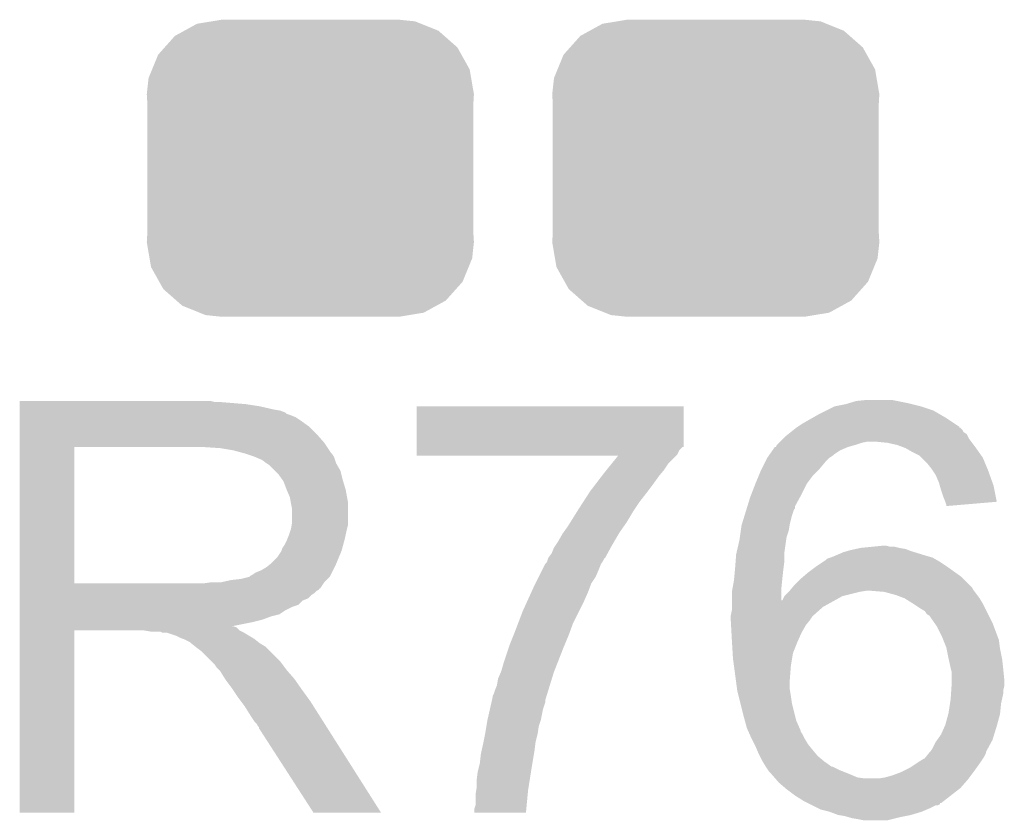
# Model space of a CAD drawing. Extents: x -9 to 122, y -9 to 65.
# Tile 100 of 256: x 10.91 to 13.24, y 57.06 to 58.96. Entities that reach past the tile are written whole.
import ezdxf

# ---------------------------------------------------------------- set-up
doc = ezdxf.new("R2010")
doc.units = 0
doc.layers.get('0').update_dxf_attribs({"linetype": 'CONTINUOUS'})
doc.layers.add('CLICKER_4_FOR_R7FA4M2A_V100_GTO', color=12, linetype='CONTINUOUS')
doc.layers.add('CLICKER_4_FOR_R7FA4M2A_V100_GTS', color=13, linetype='CONTINUOUS')

# ---------------------------------------------------------------- blocks, each defined once
blk = doc.blocks.new('CUSTOM_171')
for points in [[(-0.233628, 0.347838), (-0.20955, 0.35179), (0.247972, 0.347838), (0.20955, 0.35179)], [(-0.298526, 0.325596), (-0.268438, 0.342124), (0.30335, 0.325596), (0.2622, 0.342124)], [(-0.268438, 0.342124), (-0.233628, 0.347838), (0.2622, 0.342124), (0.247972, 0.347838)], [(-0.34504, 0.286174), (-0.320744, 0.31339), (0.348152, 0.286174), (0.317222, 0.31339)], [(-0.320744, 0.31339), (-0.298526, 0.325596), (0.317222, 0.31339), (0.30335, 0.325596)], [(-0.360486, 0.26887), (-0.34504, 0.286174), (0.357822, 0.26887), (0.348152, 0.286174)], [(-0.37475, 0.234078), (-0.360486, 0.26887), (0.377262, 0.234078), (0.357822, 0.26887)], [(-0.383124, 0.213652), (-0.37475, 0.234078), (0.380766, 0.213652), (0.377262, 0.234078)], [(-0.38735, 0.17526), (-0.383124, 0.213652), (0.38735, 0.17526), (0.380766, 0.213652)], [(-0.38608, 0.154124), (-0.38735, 0.17526), (0.38608, 0.154124), (0.38735, 0.17526)], [(-0.38608, -0.154124), (-0.38608, 0.154124), (0.38608, -0.154124), (0.38608, 0.154124)], [(-0.38735, -0.17526), (-0.38608, -0.154124), (0.38735, -0.17526), (0.38608, -0.154124)], [(-0.380764, -0.213652), (-0.38735, -0.17526), (0.383124, -0.213652), (0.38735, -0.17526)], [(-0.377262, -0.234078), (-0.380764, -0.213652), (0.374748, -0.234078), (0.383124, -0.213652)], [(-0.35782, -0.26887), (-0.377262, -0.234078), (0.360486, -0.26887), (0.374748, -0.234078)], [(-0.348152, -0.286174), (-0.35782, -0.26887), (0.345038, -0.286174), (0.360486, -0.26887)], [(-0.31722, -0.31339), (-0.348152, -0.286174), (0.320744, -0.31339), (0.345038, -0.286174)], [(-0.30335, -0.325596), (-0.31722, -0.31339), (0.298524, -0.325596), (0.320744, -0.31339)], [(-0.262198, -0.342124), (-0.30335, -0.325596), (0.268438, -0.342124), (0.298524, -0.325596)], [(-0.247972, -0.347838), (-0.262198, -0.342124), (0.233626, -0.347838), (0.268438, -0.342124)], [(-0.20955, -0.35179), (-0.247972, -0.347838), (0.20955, -0.35179), (0.233626, -0.347838)]]:
    blk.add_solid(points)

msp = doc.modelspace()

# ---------------------------------------------------------------- linework, layer by layer
at = {"layer": 'CLICKER_4_FOR_R7FA4M2A_V100_GTO'}
for points in [[(10.90932, 58.05424), (10.909322, 58.05678), (11.371582, 58.05424), (11.361422, 58.05678)], [(10.90932, 58.04916), (10.90932, 58.05424), (11.44524, 58.04916), (11.38428, 58.05424)], [(10.90932, 58.04408), (10.90932, 58.04916), (11.47826, 58.04408), (11.44524, 58.04916)], [(10.90932, 58.03646), (10.90932, 58.04408), (11.51128, 58.03646), (11.47826, 58.04408)], [(11.849102, 57.94756), (11.84912, 58.044058), (12.481538, 57.94756), (12.48156, 58.044058)], [(11.84912, 58.044058), (11.849122, 58.04408), (12.48156, 58.044058), (11.849122, 58.04408)], [(12.81938, 58.03392), (12.839702, 58.04408), (13.073382, 58.03392), (13.042898, 58.04408)], [(12.839702, 58.04408), (12.8651, 58.04916), (13.042898, 58.04408), (13.02258, 58.04916)], [(12.8651, 58.04916), (12.873566, 58.0517), (13.02258, 58.04916), (13.01242, 58.0517)], [(12.873566, 58.0517), (12.890502, 58.05678), (13.01242, 58.0517), (12.987022, 58.05678)], [(12.890502, 58.05678), (12.915898, 58.05932), (12.987022, 58.05678), (12.974322, 58.05932)], [(10.90932, 58.033918), (10.90932, 58.03646), (11.526522, 58.033918), (11.51128, 58.03646)], [(10.90932, 58.028836), (10.90932, 58.033918), (11.53922, 58.028836), (11.526522, 58.033918)], [(10.90932, 58.0263), (10.90932, 58.028836), (11.541764, 58.0263), (11.53922, 58.028836)], [(10.90932, 58.02376), (10.90932, 58.0263), (11.54938, 58.02376), (11.541764, 58.0263)], [(10.90932, 58.018678), (10.90932, 58.02376), (11.562082, 58.018678), (11.54938, 58.02376)], [(10.90932, 58.00852), (10.90932, 58.018678), (11.57732, 58.00852), (11.562082, 58.018678)], [(12.763498, 58.003438), (12.785728, 58.016142), (13.122906, 58.003438), (13.10386, 58.016142)], [(12.785728, 58.016142), (12.79906, 58.02376), (13.10386, 58.016142), (13.0908, 58.02376)], [(12.79906, 58.02376), (12.81938, 58.03392), (13.0908, 58.02376), (13.073382, 58.03392)], [(10.90932, 57.995818), (10.90932, 58.00852), (11.595102, 57.995818), (11.57732, 58.00852)], [(10.90932, 57.97804), (10.90932, 57.995818), (11.61288, 57.97804), (11.595102, 57.995818)], [(12.741904, 57.988196), (12.748252, 57.993274), (13.141962, 57.988196), (13.136886, 57.993274)], [(12.748252, 57.993274), (12.74826, 57.99328), (13.136886, 57.993274), (13.134362, 57.99328)], [(12.74826, 57.99328), (12.752054, 57.99581), (13.134362, 57.99328), (13.13434, 57.99581)], [(12.752054, 57.99581), (12.763498, 58.003438), (13.13434, 57.99581), (13.122906, 58.003438)], [(10.909318, 57.95772), (10.90932, 57.97804), (11.63066, 57.95772), (11.61288, 57.97804)], [(12.71016, 57.96026), (12.71778, 57.96788), (13.162918, 57.96026), (13.157202, 57.96788)], [(12.71778, 57.96788), (12.722862, 57.972962), (13.157202, 57.96788), (13.15466, 57.972962)], [(12.722862, 57.972962), (12.729202, 57.978034), (13.15466, 57.972962), (13.152122, 57.978034)], [(12.729202, 57.978034), (12.735558, 57.98312), (13.152122, 57.978034), (13.144504, 57.98312)], [(12.735558, 57.98312), (12.741904, 57.988196), (13.144504, 57.98312), (13.141962, 57.988196)], [(10.909312, 57.625002), (10.909318, 57.94756), (11.03884, 57.625002), (11.038862, 57.94756)], [(10.909318, 57.94756), (10.909318, 57.95772), (11.637434, 57.94756), (11.63066, 57.95772)], [(11.38428, 57.94502), (11.34618, 57.94756), (11.639128, 57.94502), (11.637434, 57.94756)], [(11.414762, 57.93994), (11.38428, 57.94502), (11.642514, 57.93994), (11.639128, 57.94502)], [(11.849102, 57.947554), (11.849102, 57.94756), (12.479014, 57.947554), (12.481538, 57.94756)], [(11.849102, 57.939936), (11.849102, 57.947554), (12.471398, 57.939936), (12.479014, 57.947554)], [(12.692132, 57.939938), (12.69747, 57.94756), (12.852398, 57.939938), (12.870178, 57.94756)], [(12.69747, 57.94756), (12.700006, 57.947574), (12.870178, 57.94756), (12.870226, 57.947574)], [(12.700006, 57.947574), (12.702542, 57.95264), (12.870226, 57.947574), (12.88796, 57.95264)], [(12.702542, 57.95264), (12.707618, 57.957718), (12.88796, 57.95264), (12.9032, 57.957718)], [(12.707618, 57.957718), (12.71016, 57.96026), (12.9032, 57.957718), (12.915898, 57.96026)], [(12.964158, 57.95772), (12.938762, 57.96026), (13.164822, 57.95772), (13.162918, 57.96026)], [(12.987018, 57.95264), (12.964158, 57.95772), (13.168632, 57.95264), (13.164822, 57.95772)], [(13.000566, 57.94756), (12.987018, 57.95264), (13.17244, 57.94756), (13.168632, 57.95264)], [(13.00734, 57.94502), (13.000566, 57.94756), (13.174218, 57.94502), (13.17244, 57.94756)], [(13.025122, 57.93486), (13.00734, 57.94502), (13.18133, 57.93486), (13.174218, 57.94502)], [(11.433396, 57.934858), (11.414762, 57.93994), (11.645902, 57.934858), (11.642514, 57.93994)], [(11.4427, 57.93232), (11.433396, 57.934858), (11.64844, 57.93232), (11.645902, 57.934858)], [(11.465558, 57.9247), (11.4427, 57.93232), (11.65352, 57.9247), (11.64844, 57.93232)], [(11.48334, 57.917078), (11.465558, 57.9247), (11.656062, 57.917078), (11.65352, 57.9247)], [(11.8491, 57.92978), (11.849102, 57.939936), (12.466318, 57.92978), (12.471398, 57.939936)], [(11.8491, 57.927262), (11.8491, 57.92978), (12.4638, 57.927262), (12.466318, 57.92978)], [(12.326574, 57.92724), (11.8491, 57.927262), (12.463778, 57.92724), (12.4638, 57.927262)], [(12.312146, 57.90946), (12.326574, 57.92724), (12.446, 57.90946), (12.463778, 57.92724)], [(12.6746, 57.912), (12.67968, 57.922158), (12.81684, 57.912), (12.826998, 57.922158)], [(12.67968, 57.922158), (12.679682, 57.92216), (12.826998, 57.922158), (12.827, 57.92216)], [(12.679682, 57.92216), (12.683238, 57.92724), (12.827, 57.92216), (12.83462, 57.92724)], [(12.683238, 57.92724), (12.685016, 57.929778), (12.83462, 57.92724), (12.837158, 57.929778)], [(12.685016, 57.929778), (12.692132, 57.939938), (12.837158, 57.929778), (12.852398, 57.939938)], [(13.040356, 57.927242), (13.025122, 57.93486), (13.186664, 57.927242), (13.18133, 57.93486)], [(13.04544, 57.92216), (13.040356, 57.927242), (13.19022, 57.92216), (13.186664, 57.927242)], [(13.05814, 57.90946), (13.04544, 57.92216), (13.195512, 57.90946), (13.19022, 57.92216)], [(11.4935, 57.90946), (11.48334, 57.917078), (11.6586, 57.90946), (11.656062, 57.917078)], [(11.493504, 57.909458), (11.4935, 57.90946), (11.6586, 57.909458), (11.6586, 57.90946)], [(11.501122, 57.904378), (11.493504, 57.909458), (11.661504, 57.904378), (11.6586, 57.909458)], [(11.513824, 57.891676), (11.501122, 57.904378), (11.668762, 57.891676), (11.661504, 57.904378)], [(12.299782, 57.89422), (12.312146, 57.90946), (12.43584, 57.89422), (12.446, 57.90946)], [(12.66444, 57.89168), (12.66698, 57.896762), (12.79906, 57.89168), (12.804142, 57.896762)], [(12.66698, 57.896762), (12.6746, 57.912), (12.804142, 57.896762), (12.81684, 57.912)], [(13.0683, 57.89676), (13.05814, 57.90946), (13.200804, 57.89676), (13.195512, 57.90946)], [(13.071688, 57.89168), (13.0683, 57.89676), (13.20292, 57.89168), (13.200804, 57.89676)], [(11.52144, 57.88406), (11.513824, 57.891676), (11.670666, 57.88406), (11.668762, 57.891676)], [(11.53051, 57.871362), (11.52144, 57.88406), (11.67384, 57.871362), (11.670666, 57.88406)], [(12.274176, 57.8612), (12.287772, 57.87898), (12.41044, 57.8612), (12.42314, 57.87898)], [(12.287772, 57.87898), (12.2936, 57.8866), (12.42314, 57.87898), (12.42949, 57.8866)], [(12.2936, 57.8866), (12.299782, 57.89422), (12.42949, 57.8866), (12.43584, 57.89422)], [(12.65174, 57.8612), (12.660204, 57.881518), (12.77366, 57.8612), (12.7889, 57.881518)], [(12.660204, 57.881518), (12.66444, 57.89168), (12.7889, 57.881518), (12.79906, 57.89168)], [(13.078458, 57.881522), (13.071688, 57.89168), (13.206548, 57.881522), (13.20292, 57.89168)], [(13.08608, 57.863742), (13.078458, 57.881522), (13.212898, 57.863742), (13.206548, 57.881522)], [(11.53414, 57.86628), (11.53051, 57.871362), (11.675366, 57.86628), (11.67384, 57.871362)], [(11.54176, 57.84596), (11.53414, 57.86628), (11.68146, 57.84596), (11.675366, 57.86628)], [(12.26058, 57.843418), (12.274176, 57.8612), (12.397102, 57.843418), (12.41044, 57.8612)], [(12.641968, 57.8358), (12.651738, 57.861198), (12.76096, 57.8358), (12.77366, 57.861198)], [(12.651738, 57.861198), (12.65174, 57.8612), (12.77366, 57.861198), (12.77366, 57.8612)], [(13.08826, 57.856118), (13.08608, 57.863742), (13.21562, 57.856118), (13.212898, 57.863742)], [(13.09116, 57.84596), (13.08826, 57.856118), (13.217646, 57.84596), (13.21562, 57.856118)], [(11.54938, 57.828178), (11.54176, 57.84596), (11.684694, 57.828178), (11.68146, 57.84596)], [(11.551074, 57.818018), (11.54938, 57.828178), (11.68654, 57.818018), (11.684694, 57.828178)], [(12.244144, 57.81802), (12.258936, 57.84088), (12.37742, 57.81802), (12.3952, 57.84088)], [(12.258936, 57.84088), (12.26058, 57.843418), (12.3952, 57.84088), (12.397102, 57.843418)], [(12.632784, 57.807854), (12.639038, 57.82818), (12.74572, 57.807854), (12.756804, 57.82818)], [(12.639038, 57.82818), (12.641968, 57.8358), (12.756804, 57.82818), (12.76096, 57.8358)], [(13.09624, 57.830718), (13.09116, 57.84596), (13.220684, 57.830718), (13.217646, 57.84596)], [(13.10132, 57.81802), (13.09624, 57.830718), (13.223216, 57.81802), (13.220684, 57.830718)], [(11.55192, 57.81294), (11.551074, 57.818018), (11.68654, 57.81294), (11.68654, 57.818018)], [(11.55446, 57.800238), (11.55192, 57.81294), (11.68654, 57.800238), (11.68654, 57.81294)], [(12.23264, 57.80024), (12.244144, 57.81802), (12.365564, 57.80024), (12.37742, 57.81802)], [(12.63122, 57.802774), (12.632784, 57.807854), (12.745714, 57.802774), (12.74572, 57.807854)], [(13.101322, 57.818018), (13.10132, 57.81802), (13.223216, 57.818018), (13.223216, 57.81802)], [(13.103858, 57.810402), (13.101322, 57.818018), (13.133516, 57.810402), (13.223216, 57.818018)], [(13.10386, 57.807884), (13.103858, 57.810402), (13.10386, 57.807884), (13.133516, 57.810402)], [(11.55446, 57.769758), (11.55446, 57.800238), (11.68654, 57.769758), (11.68654, 57.800238)], [(12.21359, 57.76976), (12.229466, 57.795162), (12.346942, 57.76976), (12.36218, 57.795162)], [(12.229466, 57.795162), (12.23264, 57.80024), (12.36218, 57.795162), (12.365564, 57.80024)], [(12.6195, 57.76468), (12.625752, 57.785), (12.73302, 57.76468), (12.738102, 57.785)], [(12.625752, 57.785), (12.63044, 57.800236), (12.738102, 57.785), (12.74318, 57.800236)], [(12.63044, 57.800236), (12.63122, 57.802774), (12.74318, 57.800236), (12.745714, 57.802774)], [(11.551918, 57.754518), (11.553188, 57.762138), (11.684634, 57.754518), (11.68654, 57.762138)], [(11.553188, 57.762138), (11.55446, 57.769758), (11.68654, 57.762138), (11.68654, 57.769758)], [(12.196354, 57.744362), (12.20724, 57.7596), (12.32916, 57.744362), (12.339828, 57.7596)], [(12.20724, 57.7596), (12.21359, 57.76976), (12.339828, 57.7596), (12.346942, 57.76976)], [(12.616904, 57.749438), (12.61872, 57.762142), (12.730478, 57.749438), (12.732596, 57.762142)], [(12.61872, 57.762142), (12.6195, 57.76468), (12.732596, 57.762142), (12.73302, 57.76468)], [(11.542776, 57.72912), (11.54684, 57.73928), (11.67892, 57.72912), (11.681176, 57.73928)], [(11.54684, 57.73928), (11.551072, 57.75198), (11.681176, 57.73928), (11.684, 57.75198)], [(11.551072, 57.75198), (11.551918, 57.754518), (11.684, 57.75198), (11.684634, 57.754518)], [(12.184378, 57.724038), (12.19454, 57.741822), (12.317304, 57.724038), (12.327678, 57.741822)], [(12.19454, 57.741822), (12.196354, 57.744362), (12.327678, 57.741822), (12.32916, 57.744362)], [(12.61364, 57.72658), (12.614728, 57.734198), (12.72431, 57.72658), (12.7254, 57.734198)], [(12.614728, 57.734198), (12.616904, 57.749438), (12.7254, 57.734198), (12.730478, 57.749438)], [(11.5316, 57.7088), (11.536678, 57.716418), (11.673378, 57.7088), (11.675456, 57.716418)], [(11.536678, 57.716418), (11.54176, 57.72658), (11.675456, 57.716418), (11.678226, 57.72658)], [(11.54176, 57.72658), (11.542776, 57.72912), (11.678226, 57.72658), (11.67892, 57.72912)], [(12.174222, 57.708802), (12.177606, 57.71388), (12.308608, 57.708802), (12.31138, 57.71388)], [(12.177606, 57.71388), (12.184378, 57.724038), (12.31138, 57.71388), (12.317304, 57.724038)], [(12.60719, 57.698638), (12.61364, 57.72658), (12.72032, 57.698638), (12.72431, 57.72658)], [(12.900662, 57.7088), (12.92606, 57.71134), (12.9921, 57.7088), (12.981942, 57.71134)], [(12.92606, 57.71134), (12.951458, 57.71388), (12.971782, 57.71134), (12.961622, 57.71388)], [(11.518898, 57.685938), (11.529058, 57.701176), (11.664948, 57.685938), (11.671298, 57.701176)], [(11.529058, 57.701178), (11.5316, 57.7088), (11.6713, 57.701178), (11.673378, 57.7088)], [(11.529058, 57.701176), (11.529058, 57.701178), (11.671298, 57.701176), (11.6713, 57.701178)], [(12.161522, 57.685942), (12.16914, 57.6961), (12.296138, 57.685942), (12.30168, 57.6961)], [(12.16914, 57.6961), (12.174222, 57.708802), (12.30168, 57.6961), (12.308608, 57.708802)], [(12.604846, 57.67832), (12.60602, 57.69356), (12.72032, 57.67832), (12.72032, 57.69356)], [(12.60602, 57.69356), (12.60719, 57.698638), (12.72032, 57.69356), (12.72032, 57.698638)], [(12.82954, 57.68594), (12.84224, 57.69102), (13.070842, 57.68594), (13.05306, 57.69102)], [(12.84224, 57.69102), (12.86002, 57.698642), (13.05306, 57.69102), (13.028288, 57.698642)], [(12.86002, 57.698642), (12.868904, 57.70118), (13.028288, 57.698642), (13.020038, 57.70118)], [(12.868904, 57.70118), (12.877798, 57.70372), (13.020038, 57.70118), (13.013688, 57.70372)], [(12.877798, 57.70372), (12.88922, 57.706258), (13.013688, 57.70372), (13.007342, 57.706258)], [(12.88922, 57.706258), (12.900662, 57.7088), (13.007342, 57.706258), (12.9921, 57.7088)], [(11.493498, 57.663078), (11.503024, 57.6707), (11.654788, 57.663078), (11.6586, 57.6707)], [(11.503024, 57.6707), (11.506198, 57.673238), (11.6586, 57.6707), (11.659656, 57.673238)], [(11.506198, 57.673238), (11.518898, 57.685938), (11.659656, 57.673238), (11.664948, 57.685938)], [(12.14755, 57.658), (12.153902, 57.6707), (12.2809, 57.658), (12.28598, 57.6707)], [(12.153902, 57.6707), (12.156442, 57.673244), (12.28598, 57.6707), (12.287674, 57.673244)], [(12.156442, 57.673244), (12.158978, 57.678318), (12.287674, 57.673244), (12.291058, 57.678318)], [(12.158978, 57.678318), (12.15898, 57.678322), (12.291058, 57.678318), (12.29106, 57.678322)], [(12.15898, 57.678322), (12.160672, 57.683396), (12.29106, 57.678322), (12.293598, 57.683396)], [(12.160672, 57.683396), (12.16152, 57.68594), (12.293598, 57.683396), (12.296138, 57.68594)], [(12.16152, 57.68594), (12.161522, 57.685942), (12.296138, 57.68594), (12.296138, 57.685942)], [(12.60348, 57.66054), (12.604846, 57.67832), (12.718096, 57.66054), (12.72032, 57.67832)], [(12.776198, 57.65038), (12.79652, 57.66562), (13.125196, 57.65038), (13.10386, 57.66562)], [(12.79652, 57.66562), (12.811758, 57.67578), (13.10386, 57.66562), (13.08862, 57.67578)], [(12.811758, 57.67578), (12.819382, 57.680862), (13.08862, 57.67578), (13.079728, 57.680862)], [(12.819382, 57.680862), (12.821924, 57.6834), (13.079728, 57.680862), (13.075288, 57.6834)], [(12.821924, 57.6834), (12.82954, 57.68594), (13.075288, 57.6834), (13.070842, 57.68594)], [(11.432538, 57.63514), (11.452854, 57.640218), (11.638278, 57.63514), (11.643356, 57.640218)], [(11.452854, 57.640218), (11.452856, 57.64022), (11.643356, 57.640218), (11.643358, 57.64022)], [(11.452856, 57.64022), (11.4554, 57.642758), (11.643358, 57.64022), (11.644626, 57.642758)], [(11.4554, 57.642758), (11.460478, 57.6453), (11.644626, 57.642758), (11.645898, 57.6453)], [(11.460478, 57.6453), (11.468098, 57.650378), (11.645898, 57.6453), (11.648436, 57.650378)], [(11.468098, 57.650378), (11.480802, 57.65546), (11.648436, 57.650378), (11.650978, 57.65546)], [(11.480802, 57.65546), (11.493498, 57.663078), (11.650978, 57.65546), (11.654788, 57.663078)], [(12.13104, 57.62498), (12.138658, 57.640218), (12.26312, 57.62498), (12.273278, 57.640218)], [(12.138658, 57.640218), (12.14755, 57.658), (12.273278, 57.640218), (12.2809, 57.658)], [(12.60117, 57.63514), (12.603248, 57.658), (12.71524, 57.63514), (12.71778, 57.658)], [(12.603248, 57.658), (12.60348, 57.66054), (12.71778, 57.658), (12.718096, 57.66054)], [(12.75842, 57.63514), (12.764342, 57.640218), (13.1445, 57.63514), (13.139422, 57.640218)], [(12.764342, 57.640218), (12.776198, 57.65038), (13.139422, 57.640218), (13.125196, 57.65038)], [(10.90931, 57.61228), (10.909312, 57.62498), (11.62049, 57.61228), (11.628964, 57.62498)], [(10.909312, 57.62498), (10.909312, 57.625002), (11.346178, 57.62498), (11.03884, 57.625002)], [(11.346178, 57.62498), (11.36396, 57.62752), (11.628964, 57.62498), (11.63066, 57.62752)], [(11.386818, 57.62752), (11.40968, 57.6326), (11.63066, 57.62752), (11.635738, 57.6326)], [(11.40968, 57.6326), (11.432538, 57.63514), (11.635738, 57.6326), (11.638278, 57.63514)], [(12.12596, 57.61482), (12.13104, 57.62498), (12.25931, 57.61482), (12.26312, 57.62498)], [(12.596782, 57.609742), (12.60094, 57.632598), (12.7127, 57.609742), (12.714984, 57.632598)], [(12.60094, 57.632598), (12.60117, 57.63514), (12.714984, 57.632598), (12.71524, 57.63514)], [(12.738942, 57.614816), (12.743178, 57.619898), (13.164822, 57.614816), (13.159742, 57.619898)], [(12.743178, 57.619898), (12.75842, 57.63514), (13.159742, 57.619898), (13.1445, 57.63514)], [(10.90931, 57.612258), (10.90931, 57.61228), (11.61796, 57.612258), (11.62049, 57.61228)], [(10.90931, 57.609734), (10.90931, 57.612258), (11.617946, 57.609734), (11.61796, 57.612258)], [(10.90931, 57.607198), (10.90931, 57.609734), (11.61288, 57.607198), (11.617946, 57.609734)], [(10.90931, 57.60212), (10.90931, 57.607198), (11.6078, 57.60212), (11.61288, 57.607198)], [(10.90931, 57.597038), (10.90931, 57.60212), (11.600178, 57.597038), (11.6078, 57.60212)], [(10.90931, 57.58942), (10.90931, 57.597038), (11.592556, 57.58942), (11.600178, 57.597038)], [(12.11095, 57.5818), (12.12134, 57.60466), (12.24534, 57.5818), (12.2555, 57.60466)], [(12.12134, 57.60466), (12.12596, 57.61482), (12.2555, 57.60466), (12.25931, 57.61482)], [(12.59586, 57.604662), (12.596782, 57.609742), (12.712706, 57.604662), (12.7127, 57.609742)], [(12.59586, 57.58434), (12.59586, 57.604662), (12.712722, 57.58434), (12.712706, 57.604662)], [(12.715246, 57.584354), (12.720322, 57.5945), (12.839216, 57.584354), (12.85748, 57.5945)], [(12.720322, 57.594502), (12.73048, 57.60466), (12.857484, 57.594502), (12.89812, 57.60466)], [(12.720322, 57.5945), (12.720322, 57.594502), (12.85748, 57.5945), (12.857484, 57.594502)], [(12.73048, 57.60466), (12.732596, 57.6072), (12.89812, 57.60466), (12.913362, 57.6072)], [(12.732596, 57.6072), (12.734712, 57.60974), (13.169268, 57.6072), (13.167362, 57.60974)], [(12.734712, 57.60974), (12.738942, 57.614816), (13.167362, 57.60974), (13.164822, 57.614816)], [(12.956542, 57.60466), (12.92606, 57.6072), (13.171172, 57.60466), (13.169268, 57.6072)], [(12.98448, 57.59704), (12.956542, 57.60466), (13.176888, 57.59704), (13.171172, 57.60466)], [(13.004802, 57.589418), (12.98448, 57.59704), (13.182602, 57.589418), (13.176888, 57.59704)], [(10.90931, 57.584336), (10.90931, 57.58942), (11.57986, 57.584336), (11.592556, 57.58942)], [(10.90931, 57.57418), (10.90931, 57.584336), (11.569696, 57.57418), (11.57986, 57.584336)], [(10.90931, 57.5691), (10.90931, 57.57418), (11.55446, 57.5691), (11.569696, 57.57418)], [(12.10056, 57.55894), (12.11095, 57.5818), (12.23391, 57.55894), (12.24534, 57.5818)], [(12.59586, 57.569102), (12.59586, 57.58434), (12.811762, 57.569102), (12.83919, 57.58434)], [(12.712722, 57.58434), (12.715246, 57.584354), (12.83919, 57.58434), (12.839216, 57.584354)], [(13.02512, 57.57672), (13.004802, 57.589418), (13.19022, 57.57672), (13.182602, 57.589418)], [(13.040358, 57.56656), (13.02512, 57.57672), (13.1953, 57.56656), (13.19022, 57.57672)], [(10.90931, 57.561478), (10.90931, 57.5691), (11.539218, 57.561478), (11.55446, 57.5691)], [(10.90931, 57.551318), (10.90931, 57.561478), (11.523978, 57.551318), (11.539218, 57.561478)], [(10.90931, 57.546238), (10.90931, 57.551318), (11.503658, 57.546238), (11.523978, 57.551318)], [(12.089914, 57.530998), (12.10056, 57.55894), (12.21994, 57.530998), (12.23391, 57.55894)], [(12.59332, 57.548782), (12.59586, 57.561482), (12.788902, 57.548782), (12.803188, 57.561482)], [(12.59332, 57.54878), (12.59332, 57.548782), (12.7889, 57.54878), (12.788902, 57.548782)], [(12.59332, 57.546242), (12.59332, 57.54878), (12.786362, 57.546242), (12.7889, 57.54878)], [(12.59586, 57.561482), (12.59586, 57.569102), (12.803188, 57.561482), (12.811762, 57.569102)], [(13.053062, 57.558938), (13.040358, 57.56656), (13.199112, 57.558938), (13.1953, 57.56656)], [(13.058146, 57.551318), (13.053062, 57.558938), (13.202922, 57.551318), (13.199112, 57.558938)], [(13.06322, 57.548776), (13.058146, 57.551318), (13.204192, 57.548776), (13.202922, 57.551318)], [(13.075666, 57.531), (13.06322, 57.548776), (13.21308, 57.531), (13.204192, 57.548776)], [(10.909308, 57.52338), (10.90931, 57.53354), (11.412442, 57.52338), (11.46302, 57.53354)], [(10.90931, 57.53862), (10.90931, 57.546238), (11.483338, 57.53862), (11.503658, 57.546238)], [(10.90931, 57.53354), (10.90931, 57.53862), (11.46302, 57.53354), (11.483338, 57.53862)], [(12.08024, 57.5056), (12.089914, 57.530998), (12.210702, 57.5056), (12.21994, 57.530998)], [(12.59332, 57.53862), (12.59332, 57.546242), (12.78128, 57.53862), (12.786362, 57.546242)], [(12.59332, 57.536078), (12.59332, 57.53862), (12.779246, 57.536078), (12.78128, 57.53862)], [(12.593886, 57.525918), (12.59332, 57.536078), (12.77112, 57.525918), (12.779246, 57.536078)], [(12.594874, 57.50814), (12.593886, 57.525918), (12.76096, 57.50814), (12.77112, 57.525918)], [(13.081, 57.523378), (13.075666, 57.531), (13.21594, 57.523378), (13.21308, 57.531)], [(10.9093, 57.081442), (10.909308, 57.513198), (11.038818, 57.081442), (11.03884, 57.513198)], [(10.909308, 57.523378), (10.909308, 57.52338), (11.414762, 57.523378), (11.412442, 57.52338)], [(10.909308, 57.520836), (10.909308, 57.523378), (11.422382, 57.520836), (11.414762, 57.523378)], [(10.909308, 57.51322), (10.909308, 57.520836), (11.430002, 57.51322), (11.422382, 57.520836)], [(10.909308, 57.513198), (10.909308, 57.51322), (11.03884, 57.513198), (11.203938, 57.51322)], [(11.20395, 57.513218), (11.203938, 57.51322), (11.430004, 57.513218), (11.430002, 57.51322)], [(11.219178, 57.51068), (11.20395, 57.513218), (11.43508, 57.51068), (11.430004, 57.513218)], [(11.247116, 57.508142), (11.242036, 57.51068), (11.440156, 57.508142), (11.43508, 57.51068)], [(11.257276, 57.50814), (11.247116, 57.508142), (11.440158, 57.50814), (11.440156, 57.508142)], [(11.280138, 57.50052), (11.257276, 57.50814), (11.45286, 57.50052), (11.440158, 57.50814)], [(11.2903, 57.49544), (11.280138, 57.50052), (11.461328, 57.49544), (11.45286, 57.50052)], [(12.07008, 57.4802), (12.079224, 57.503062), (12.200254, 57.4802), (12.20978, 57.503062)], [(12.079224, 57.503062), (12.08024, 57.5056), (12.20978, 57.503062), (12.210702, 57.5056)], [(12.59586, 57.49036), (12.594874, 57.50814), (12.753056, 57.49036), (12.76096, 57.50814)], [(13.0937, 57.49798), (13.081, 57.523378), (13.225462, 57.49798), (13.21594, 57.523378)], [(11.297918, 57.4929), (11.2903, 57.49544), (11.46556, 57.4929), (11.461328, 57.49544)], [(11.313156, 57.485282), (11.297918, 57.4929), (11.475084, 57.485282), (11.46556, 57.4929)], [(11.3157, 57.48274), (11.313156, 57.485282), (11.47826, 57.48274), (11.475084, 57.485282)], [(11.315704, 57.482738), (11.3157, 57.48274), (11.478262, 57.482738), (11.47826, 57.48274)], [(11.325228, 57.475118), (11.315704, 57.482738), (11.490962, 57.475118), (11.478262, 57.482738)], [(12.06754, 57.47258), (12.07008, 57.4802), (12.19708, 57.47258), (12.200254, 57.4802)], [(12.59616, 57.48528), (12.59586, 57.49036), (12.7508, 57.48528), (12.753056, 57.49036)], [(12.597654, 57.459882), (12.59616, 57.48528), (12.740642, 57.459882), (12.7508, 57.48528)], [(13.09675, 57.490358), (13.0937, 57.49798), (13.22832, 57.490358), (13.225462, 57.49798)], [(13.10386, 57.472578), (13.09675, 57.490358), (13.230544, 57.472578), (13.22832, 57.490358)], [(11.3284, 57.47258), (11.325228, 57.475118), (11.4935, 57.47258), (11.490962, 57.475118)], [(11.338558, 57.46496), (11.3284, 57.47258), (11.50112, 57.46496), (11.4935, 57.47258)], [(11.363962, 57.439558), (11.338558, 57.46496), (11.52652, 57.439558), (11.50112, 57.46496)], [(12.05484, 57.43448), (12.06754, 57.47258), (12.18217, 57.43448), (12.19708, 57.47258)], [(12.5984, 57.44718), (12.597654, 57.459882), (12.738524, 57.44718), (12.740642, 57.459882)], [(13.104368, 57.470042), (13.10386, 57.472578), (13.23086, 57.470042), (13.230544, 57.472578)], [(13.10894, 57.44718), (13.104368, 57.470042), (13.235434, 57.44718), (13.23086, 57.470042)], [(11.371578, 57.431942), (11.363962, 57.439558), (11.532234, 57.431942), (11.52652, 57.439558)], [(11.37666, 57.42432), (11.371578, 57.431942), (11.53795, 57.42432), (11.532234, 57.431942)], [(12.049762, 57.4167), (12.05484, 57.43448), (12.175212, 57.4167), (12.18217, 57.43448)], [(12.600772, 57.4294), (12.5984, 57.44718), (12.73556, 57.4294), (12.738524, 57.44718)], [(13.109506, 57.44464), (13.10894, 57.44718), (13.23594, 57.44464), (13.235434, 57.44718)], [(13.11402, 57.42432), (13.109506, 57.44464), (13.238198, 57.42432), (13.23594, 57.44464)], [(11.38174, 57.41924), (11.37666, 57.42432), (11.54176, 57.41924), (11.53795, 57.42432)], [(11.384278, 57.416702), (11.38174, 57.41924), (11.543982, 57.416702), (11.54176, 57.41924)], [(11.395394, 57.39892), (11.384278, 57.416702), (11.55954, 57.39892), (11.543982, 57.416702)], [(12.042142, 57.398922), (12.048674, 57.414162), (12.16953, 57.398922), (12.17422, 57.414162)], [(12.048674, 57.414162), (12.049762, 57.4167), (12.17422, 57.414162), (12.175212, 57.4167)], [(12.605174, 57.39638), (12.600772, 57.4294), (12.73302, 57.39638), (12.73556, 57.4294)], [(13.114656, 57.42178), (13.11402, 57.42432), (13.23848, 57.42178), (13.238198, 57.42432)], [(13.11656, 57.414158), (13.114656, 57.42178), (13.239244, 57.414158), (13.23848, 57.42178)], [(13.11656, 57.396382), (13.11656, 57.414158), (13.24102, 57.396382), (13.239244, 57.414158)], [(11.39698, 57.39638), (11.395394, 57.39892), (11.561318, 57.39638), (11.55954, 57.39892)], [(11.41222, 57.37606), (11.39698, 57.39638), (11.575542, 57.37606), (11.561318, 57.39638)], [(12.03452, 57.37098), (12.0396, 57.383682), (12.160934, 57.37098), (12.164842, 57.383682)], [(12.0396, 57.383682), (12.042142, 57.398922), (12.164842, 57.383682), (12.16953, 57.398922)], [(12.608222, 57.373522), (12.605174, 57.39638), (12.73302, 57.373522), (12.73302, 57.39638)], [(13.11605, 57.381138), (13.11656, 57.38876), (13.24102, 57.381138), (13.24102, 57.38876)], [(13.11656, 57.38876), (13.11656, 57.396382), (13.24102, 57.38876), (13.24102, 57.396382)], [(11.413914, 57.37352), (11.41222, 57.37606), (11.57732, 57.37352), (11.575542, 57.37606)], [(11.42746, 57.3532), (11.413914, 57.37352), (11.5921, 57.3532), (11.57732, 57.37352)], [(12.029442, 57.358284), (12.03198, 57.363362), (12.157028, 57.358284), (12.15859, 57.363362)], [(12.03198, 57.363362), (12.03452, 57.37098), (12.15859, 57.363362), (12.160934, 57.37098)], [(12.60856, 57.370982), (12.608222, 57.373522), (12.733444, 57.370982), (12.73302, 57.373522)], [(12.611736, 57.35828), (12.60856, 57.370982), (12.73556, 57.35828), (12.733444, 57.370982)], [(13.11402, 57.35066), (13.114866, 57.363358), (13.235658, 57.35066), (13.23848, 57.363358)], [(13.114866, 57.363358), (13.115374, 57.370978), (13.23848, 57.363358), (13.23848, 57.370978)], [(13.115374, 57.370978), (13.11605, 57.381138), (13.23848, 57.370978), (13.24102, 57.381138)], [(11.433176, 57.34558), (11.42746, 57.3532), (11.59764, 57.34558), (11.5921, 57.3532)], [(11.4427, 57.332878), (11.433176, 57.34558), (11.6057, 57.332878), (11.59764, 57.34558)], [(12.023088, 57.327798), (12.026552, 57.343038), (12.14882, 57.327798), (12.153898, 57.343038)], [(12.026552, 57.343038), (12.027706, 57.348116), (12.153898, 57.343038), (12.1539, 57.348116)], [(12.027706, 57.348116), (12.02944, 57.355742), (12.1539, 57.348116), (12.156246, 57.355742)], [(12.02944, 57.355742), (12.029442, 57.358284), (12.156246, 57.355742), (12.157028, 57.358284)], [(12.61618, 57.340502), (12.611736, 57.35828), (12.7381, 57.340502), (12.73556, 57.35828)], [(12.6238, 57.31002), (12.61618, 57.340502), (12.74572, 57.31002), (12.7381, 57.340502)], [(13.10894, 57.317638), (13.112456, 57.340498), (13.231114, 57.317638), (13.2334, 57.340498)], [(13.112456, 57.340498), (13.11402, 57.35066), (13.2334, 57.340498), (13.235658, 57.35066)], [(11.4554, 57.31256), (11.4427, 57.332878), (11.61859, 57.31256), (11.6057, 57.332878)], [(12.017316, 57.3024), (12.023088, 57.327798), (12.143738, 57.3024), (12.14882, 57.327798)], [(13.10132, 57.289698), (13.108246, 57.315098), (13.223932, 57.289698), (13.23086, 57.315098)], [(13.108246, 57.315098), (13.10894, 57.317638), (13.23086, 57.315098), (13.231114, 57.317638)], [(11.46556, 57.29732), (11.4554, 57.31256), (11.62826, 57.29732), (11.61859, 57.31256)], [(11.470638, 57.29224), (11.46556, 57.29732), (11.631484, 57.29224), (11.62826, 57.29732)], [(11.473178, 57.287164), (11.470638, 57.29224), (11.634704, 57.287164), (11.631484, 57.29224)], [(12.014622, 57.287158), (12.01674, 57.29986), (12.13866, 57.287158), (12.14289, 57.29986)], [(12.01674, 57.29986), (12.017316, 57.3024), (12.14289, 57.29986), (12.143738, 57.3024)], [(12.62657, 57.299862), (12.6238, 57.31002), (12.748258, 57.299862), (12.74572, 57.31002)], [(12.631418, 57.28208), (12.62657, 57.299862), (12.756162, 57.28208), (12.748258, 57.299862)], [(11.475714, 57.284626), (11.473178, 57.287164), (11.636314, 57.284626), (11.634704, 57.287164)], [(11.47572, 57.282084), (11.475714, 57.284626), (11.637926, 57.282084), (11.636314, 57.284626)], [(11.605256, 57.08143), (11.47572, 57.282084), (11.765234, 57.08143), (11.637926, 57.282084)], [(12.007594, 57.249058), (12.01166, 57.26938), (12.13104, 57.249058), (12.13612, 57.26938)], [(12.01166, 57.26938), (12.014622, 57.287158), (12.13612, 57.26938), (12.13866, 57.287158)], [(12.633676, 57.277004), (12.631418, 57.28208), (12.758418, 57.277004), (12.756162, 57.28208)], [(12.634804, 57.274464), (12.633676, 57.277004), (12.75842, 57.274464), (12.758418, 57.277004)], [(12.638192, 57.266842), (12.634804, 57.274464), (12.763498, 57.266842), (12.75842, 57.274464)], [(13.091158, 57.266838), (13.10019, 57.28716), (13.216986, 57.266838), (13.22324, 57.28716)], [(13.10019, 57.28716), (13.10132, 57.289698), (13.22324, 57.28716), (13.223932, 57.289698)], [(12.003192, 57.22874), (12.00658, 57.24398), (12.1285, 57.22874), (12.130404, 57.24398)], [(12.00658, 57.24398), (12.007594, 57.249058), (12.130404, 57.24398), (12.13104, 57.249058)], [(12.64158, 57.25922), (12.638192, 57.266842), (12.76731, 57.25922), (12.763498, 57.266842)], [(12.64285, 57.25668), (12.64158, 57.25922), (12.76858, 57.25668), (12.76731, 57.25922)], [(12.6492, 57.243982), (12.64285, 57.25668), (12.776198, 57.243982), (12.76858, 57.25668)], [(12.65174, 57.2389), (12.6492, 57.243982), (12.780264, 57.2389), (12.776198, 57.243982)], [(13.070838, 57.233818), (13.07846, 57.249058), (13.201996, 57.233818), (13.210308, 57.249058)], [(13.07846, 57.249058), (13.082088, 57.254138), (13.210308, 57.249058), (13.21308, 57.254138)], [(13.082088, 57.254138), (13.091158, 57.266838), (13.21308, 57.254138), (13.216986, 57.266838)], [(11.99896, 57.198262), (12.0015, 57.22112), (12.12342, 57.198262), (12.12723, 57.22112)], [(12.0015, 57.22112), (12.003192, 57.22874), (12.12723, 57.22112), (12.1285, 57.22874)], [(12.655006, 57.23128), (12.65174, 57.2389), (12.78636, 57.23128), (12.780264, 57.2389)], [(12.65936, 57.22112), (12.655006, 57.23128), (12.794828, 57.22112), (12.78636, 57.23128)], [(12.6619, 57.216042), (12.65936, 57.22112), (12.799058, 57.216042), (12.794828, 57.22112)], [(13.055088, 57.213498), (13.063216, 57.223656), (13.192758, 57.213498), (13.197838, 57.223656)], [(13.063216, 57.223656), (13.063218, 57.223658), (13.197838, 57.223656), (13.197838, 57.223658)], [(13.063218, 57.223658), (13.065754, 57.226194), (13.197838, 57.223658), (13.19784, 57.226194)], [(13.065754, 57.226194), (13.065758, 57.226198), (13.19784, 57.226194), (13.197842, 57.226198)], [(13.065758, 57.226198), (13.070838, 57.233818), (13.197842, 57.226198), (13.201996, 57.233818)], [(11.995148, 57.18302), (11.99896, 57.198262), (12.12088, 57.18302), (12.12342, 57.198262)], [(12.66698, 57.20588), (12.6619, 57.216042), (12.811254, 57.20588), (12.799058, 57.216042)], [(12.668504, 57.20334), (12.66698, 57.20588), (12.8143, 57.20334), (12.811254, 57.20588)], [(12.6746, 57.193178), (12.668504, 57.20334), (12.828528, 57.193178), (12.8143, 57.20334)], [(13.017498, 57.1881), (13.032736, 57.19826), (13.175342, 57.1881), (13.1826, 57.19826)], [(13.032736, 57.19826), (13.04036, 57.203342), (13.1826, 57.19826), (13.185986, 57.203342)], [(13.04036, 57.203342), (13.053056, 57.210958), (13.185986, 57.203342), (13.191064, 57.210958)], [(13.053056, 57.210958), (13.055088, 57.213498), (13.191064, 57.210958), (13.192758, 57.213498)], [(11.99134, 57.15762), (11.99388, 57.17794), (12.116868, 57.15762), (12.120076, 57.17794)], [(11.99388, 57.17794), (11.995148, 57.18302), (12.120076, 57.17794), (12.12088, 57.18302)], [(12.67629, 57.190644), (12.6746, 57.193178), (12.832074, 57.190644), (12.828528, 57.193178)], [(12.676294, 57.19064), (12.67629, 57.190644), (12.834616, 57.19064), (12.832074, 57.190644)], [(12.681374, 57.18302), (12.676294, 57.19064), (12.84986, 57.18302), (12.834616, 57.19064)], [(12.68476, 57.17794), (12.681374, 57.18302), (12.86256, 57.17794), (12.84986, 57.18302)], [(12.689842, 57.17286), (12.68476, 57.17794), (12.87526, 57.17286), (12.86256, 57.17794)], [(12.976862, 57.170322), (12.99718, 57.17794), (13.16228, 57.170322), (13.167994, 57.17794)], [(12.99718, 57.17794), (13.002258, 57.18048), (13.167994, 57.17794), (13.1699, 57.18048)], [(13.002258, 57.18048), (13.017498, 57.1881), (13.1699, 57.18048), (13.175342, 57.1881)], [(11.99134, 57.139842), (11.99134, 57.15762), (12.114062, 57.139842), (12.116868, 57.15762)], [(12.696508, 57.165242), (12.689842, 57.17286), (12.893038, 57.165242), (12.87526, 57.17286)], [(12.69873, 57.1627), (12.696508, 57.165242), (12.91082, 57.1627), (12.893038, 57.165242)], [(12.700952, 57.16016), (12.69873, 57.1627), (13.15466, 57.16016), (13.156564, 57.1627)], [(12.707618, 57.15254), (12.700952, 57.16016), (13.147992, 57.15254), (13.15466, 57.16016)], [(12.72244, 57.139838), (12.707618, 57.15254), (13.136878, 57.139838), (13.147992, 57.15254)], [(12.943838, 57.1627), (12.95908, 57.16524), (13.156564, 57.1627), (13.15847, 57.16524)], [(12.95908, 57.16524), (12.976862, 57.170322), (13.15847, 57.16524), (13.16228, 57.170322)], [(11.9888, 57.124602), (11.990492, 57.134762), (12.112288, 57.124602), (12.11326, 57.134762)], [(11.990492, 57.134762), (11.99134, 57.139842), (12.11326, 57.134762), (12.114062, 57.139842)], [(12.7254, 57.1373), (12.72244, 57.139838), (13.133614, 57.1373), (13.136878, 57.139838)], [(12.745722, 57.12206), (12.7254, 57.1373), (13.114018, 57.12206), (13.133614, 57.1373)], [(11.9888, 57.099204), (11.9888, 57.124602), (12.10986, 57.099204), (12.112288, 57.124602)], [(12.766042, 57.10936), (12.745722, 57.12206), (13.097688, 57.10936), (13.114018, 57.12206)], [(12.776202, 57.10428), (12.766042, 57.10936), (13.091156, 57.10428), (13.097688, 57.10936)], [(12.776246, 57.104258), (12.776202, 57.10428), (13.08862, 57.104258), (13.091156, 57.10428)], [(12.781294, 57.101734), (12.776246, 57.104258), (13.088606, 57.101734), (13.08862, 57.104258)], [(11.038818, 57.08142), (10.9093, 57.081442), (11.038818, 57.08142), (11.038818, 57.081442)], [(11.76524, 57.08142), (11.765234, 57.08143), (11.76524, 57.08142), (11.605256, 57.08143)], [(11.98626, 57.081442), (11.986262, 57.091582), (12.108162, 57.081442), (12.10913, 57.091582)], [(12.10816, 57.08142), (11.98626, 57.081442), (12.10816, 57.08142), (12.108162, 57.081442)], [(11.986262, 57.091582), (11.9888, 57.099204), (12.10913, 57.091582), (12.10986, 57.099204)], [(12.78636, 57.0992), (12.781294, 57.101734), (13.083536, 57.0992), (13.088606, 57.101734)], [(12.786364, 57.099198), (12.78636, 57.0992), (13.078456, 57.099198), (13.083536, 57.0992)], [(12.8016, 57.09158), (12.786364, 57.099198), (13.06322, 57.09158), (13.078456, 57.099198)], [(12.806678, 57.08904), (12.8016, 57.09158), (13.057294, 57.08904), (13.06322, 57.09158)], [(12.826998, 57.08396), (12.806678, 57.08904), (13.045444, 57.08396), (13.057294, 57.08904)], [(12.827004, 57.083958), (12.826998, 57.08396), (13.04544, 57.083958), (13.045444, 57.08396)], [(12.847318, 57.076342), (12.827004, 57.083958), (13.020048, 57.076342), (13.04544, 57.083958)], [(12.84733, 57.07634), (12.847318, 57.076342), (13.020042, 57.07634), (13.020048, 57.076342)], [(12.86256, 57.0738), (12.84733, 57.07634), (13.00734, 57.0738), (13.020042, 57.07634)], [(12.87145, 57.07126), (12.86256, 57.0738), (12.99464, 57.07126), (13.00734, 57.0738)], [(12.880338, 57.06872), (12.87145, 57.07126), (12.984478, 57.06872), (12.99464, 57.07126)], [(12.89558, 57.06618), (12.880338, 57.06872), (12.974318, 57.06618), (12.984478, 57.06872)], [(12.908278, 57.06364), (12.89558, 57.06618), (12.964158, 57.06364), (12.974318, 57.06618)]]:
    msp.add_solid(points, dxfattribs=at)

# ---------------------------------------------------------------- block references
at = {"layer": 'CLICKER_4_FOR_R7FA4M2A_V100_GTS'}
for p in [(11.59764, 58.60796), (12.55776, 58.60796)]:
    msp.add_blockref('CUSTOM_171', p, dxfattribs=at)

doc.saveas('drawing.dxf')
